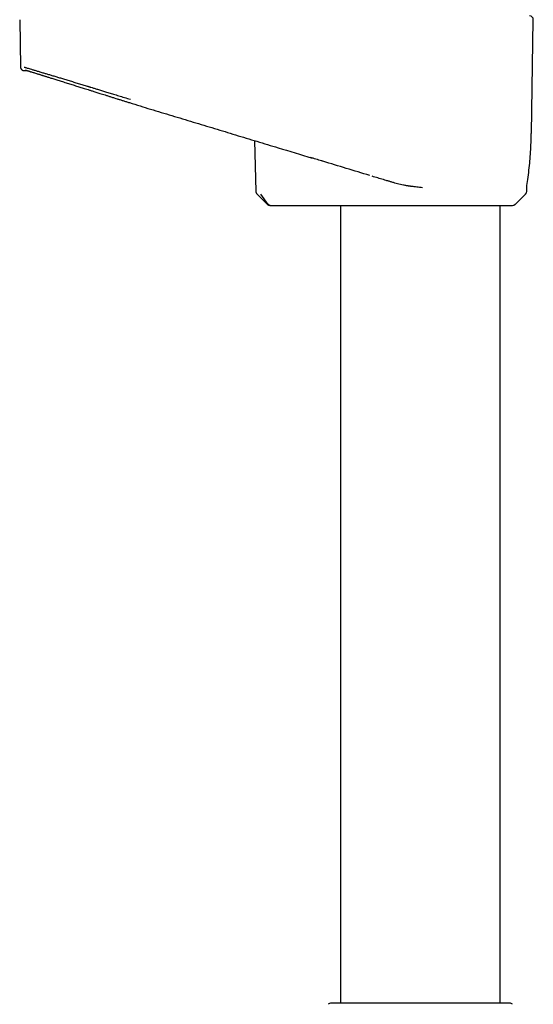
# Model space of a CAD drawing. Header units: millimetres. Extents: x 8 to 937, y 12 to 1913.
# Tile 21 of 25: x 814 to 885, y 1196 to 1331. Entities that reach past the tile are written whole.
import ezdxf

# ---------------------------------------------------------------- set-up
doc = ezdxf.new("R2010")
doc.units = ezdxf.units.MM

msp = doc.modelspace()

# ---------------------------------------------------------------- linework, layer by layer
at = {"color": 7, "linetype": 'Continuous', "lineweight": 30}
for p, q in [((814.36, 1331.11), (814.48, 1324.61)), ((884.58, 1315.49), (884.85, 1331.11)), ((815, 1324.12), (815.31, 1324.12)), ((815.37, 1324.12), (815.4, 1324.12)), ((846.6, 1314.51), (846.77, 1307.52)), ((854.23, 1312.2), (854.23, 1312.2)), ((846.91, 1307.19), (848.37, 1305.76)), ((846.93, 1307.18), (846.93, 1307.18)), ((848.48, 1305.76), (847.44, 1307.17)), ((882.35, 1305.76), (883.79, 1307.17)), ((883.94, 1308.07), (883.94, 1308.09)), ((883.94, 1307.52), (883.95, 1308.07)), ((848.74, 1305.62), (848.75, 1305.62)), ((848.75, 1305.62), (855.92, 1305.62)), ((858.41, 1305.62), (858.41, 1196.12)), ((880.31, 1196.12), (880.31, 1305.62)), ((881.59, 1196.12), (857.12, 1196.12))]:
    msp.add_line(p, q, dxfattribs=at)
for centre, radius, start, end in [((884.35, 1331.12), 0.5, 359, 90), ((883.44, 1307.53), 0.5, 314.5, 359), ((882, 1306.12), 0.5, 270, 314.5), ((857.12, 1195.52), 0.6, 90, 134.75), ((881.59, 1195.52), 0.6, 45.25, 90)]:
    msp.add_arc(centre, radius, start, end, dxfattribs=at)
for points, knots in [([(814.48, 1324.61), (814.48, 1324.58), (814.48, 1324.54), (814.5, 1324.47), (814.52, 1324.41), (814.55, 1324.36), (814.58, 1324.31), (814.61, 1324.28), (814.64, 1324.25), (814.66, 1324.23), (814.68, 1324.22), (814.68, 1324.21), (814.7, 1324.2), (814.72, 1324.19), (814.75, 1324.17), (814.77, 1324.16), (814.79, 1324.15), (814.81, 1324.15), (814.83, 1324.14), (814.84, 1324.14), (814.86, 1324.13), (814.87, 1324.13), (814.87, 1324.13), (814.88, 1324.13), (814.89, 1324.13), (814.89, 1324.13), (814.9, 1324.12), (814.91, 1324.12), (814.92, 1324.12), (814.93, 1324.12), (814.94, 1324.12), (814.95, 1324.12), (814.96, 1324.12), (814.97, 1324.12), (814.98, 1324.12), (814.98, 1324.12), (814.98, 1324.12)], [0, 0, 0, 0, 0.006732, 0.013055, 0.018845, 0.024005, 0.029795, 0.034341, 0.037919, 0.041549, 0.042629, 0.044891, 0.046847, 0.05544, 0.066489, 0.079483, 0.094856, 0.112633, 0.132827, 0.155449, 0.180506, 0.208004, 0.241074, 0.276168, 0.312156, 0.349037, 0.386809, 0.452949, 0.521658, 0.592936, 0.666782, 0.743198, 0.820749, 0.900779, 0.983287, 1, 1, 1, 1]), ([(814.98, 1324.61), (814.99, 1324.6), (815.01, 1324.59), (815.12, 1324.56), (815.28, 1324.51), (815.51, 1324.44), (815.8, 1324.35), (816.14, 1324.25), (816.55, 1324.13), (817.01, 1323.99), (817.43, 1323.87), (817.75, 1323.77), (817.97, 1323.71), (818.2, 1323.64), (818.43, 1323.57), (818.67, 1323.5), (818.92, 1323.42), (819.17, 1323.35), (819.52, 1323.24), (819.96, 1323.11), (820.53, 1322.93), (821.14, 1322.75), (821.76, 1322.56), (822.4, 1322.36), (823.01, 1322.18), (823.46, 1322.04), (823.71, 1321.97), (823.79, 1321.94), (823.87, 1321.92), (823.95, 1321.89), (824.03, 1321.87), (824.21, 1321.81), (824.51, 1321.72), (824.95, 1321.59), (825.45, 1321.43), (826, 1321.26), (826.61, 1321.08), (827.27, 1320.88), (827.98, 1320.66), (828.75, 1320.43), (829.28, 1320.27), (829.56, 1320.19)], [0, 0, 0, 0, 0.040151, 0.080541, 0.121184, 0.162091, 0.203275, 0.244746, 0.286516, 0.328597, 0.370998, 0.386986, 0.403021, 0.419104, 0.435235, 0.451415, 0.467644, 0.483923, 0.500252, 0.531667, 0.564215, 0.597899, 0.63272, 0.664305, 0.696774, 0.726077, 0.729966, 0.733866, 0.737778, 0.741701, 0.745637, 0.749584, 0.767994, 0.788837, 0.812114, 0.837822, 0.86596, 0.89596, 0.928301, 0.962982, 1, 1, 1, 1]), ([(814.98, 1324.12), (814.98, 1324.12), (814.98, 1324.12), (814.98, 1324.12), (814.98, 1324.12)], [0, 0, 0, 0, 0.952945, 1, 1, 1, 1]), ([(815, 1324.12), (815, 1324.12), (815.02, 1324.12), (815.08, 1324.12), (815.14, 1324.12), (815.2, 1324.12), (815.21, 1324.12)], [0, 0, 0, 0, 0.207412, 0.532426, 0.857441, 1, 1, 1, 1]), ([(815.2, 1324.12), (815.19, 1324.12), (815.15, 1324.12), (815.12, 1324.12), (815.1, 1324.12)], [0, 0, 0, 0, 0.190141, 1, 1, 1, 1]), ([(815.2, 1324.12), (815.2, 1324.12), (815.2, 1324.12), (815.21, 1324.12), (815.21, 1324.12), (815.22, 1324.12), (815.23, 1324.12), (815.23, 1324.12), (815.24, 1324.12), (815.25, 1324.12), (815.25, 1324.12)], [0, 0, 0, 0, 0.044504, 0.169295, 0.298926, 0.433396, 0.572707, 0.716859, 0.857206, 1, 1, 1, 1]), ([(815.22, 1324.19), (815.24, 1324.18), (815.26, 1324.17), (815.32, 1324.14), (815.39, 1324.12), (815.47, 1324.09), (815.55, 1324.07), (815.64, 1324.04), (815.73, 1324.01), (815.82, 1323.99), (815.94, 1323.95), (816.09, 1323.9), (816.3, 1323.84), (816.53, 1323.77), (816.75, 1323.7), (816.94, 1323.64), (817.11, 1323.59), (817.27, 1323.54), (817.43, 1323.49), (817.58, 1323.44), (817.73, 1323.39), (817.88, 1323.35), (818.05, 1323.29), (818.23, 1323.24), (818.44, 1323.17), (818.66, 1323.1), (818.91, 1323.03), (819.17, 1322.94), (819.46, 1322.85), (819.76, 1322.76), (820.07, 1322.66), (820.39, 1322.56), (820.72, 1322.46), (821.04, 1322.36), (821.36, 1322.26), (821.69, 1322.15), (822.01, 1322.05), (822.32, 1321.95), (822.63, 1321.86), (822.92, 1321.77), (823.23, 1321.67), (823.57, 1321.56), (823.93, 1321.45), (824.26, 1321.34), (824.55, 1321.25), (824.8, 1321.17), (825.08, 1321.09), (825.38, 1320.99), (825.72, 1320.89), (826.08, 1320.77), (826.48, 1320.65), (826.9, 1320.51), (827.32, 1320.38), (827.73, 1320.25), (828.13, 1320.13), (828.54, 1320), (828.98, 1319.86), (829.27, 1319.77), (829.42, 1319.72)], [0, 0, 0, 0, 0.023475, 0.045802, 0.06702, 0.087161, 0.106253, 0.124005, 0.140789, 0.156618, 0.17188, 0.198923, 0.225723, 0.252304, 0.27873, 0.295108, 0.310655, 0.325356, 0.339198, 0.352174, 0.364281, 0.376147, 0.388814, 0.402971, 0.418039, 0.434027, 0.450947, 0.468812, 0.487092, 0.506907, 0.526535, 0.54596, 0.565188, 0.584224, 0.602865, 0.620524, 0.63877, 0.65578, 0.671554, 0.686552, 0.702218, 0.719677, 0.738008, 0.75721, 0.768934, 0.781165, 0.794587, 0.809256, 0.825472, 0.842983, 0.86179, 0.881893, 0.903294, 0.921022, 0.939554, 0.958893, 0.97904, 1, 1, 1, 1]), ([(815.22, 1324.12), (815.22, 1324.12), (815.23, 1324.12), (815.25, 1324.12), (815.28, 1324.12), (815.31, 1324.12), (815.33, 1324.12), (815.34, 1324.12)], [0, 0, 0, 0, 0.110945, 0.368595, 0.629634, 0.894073, 1, 1, 1, 1]), ([(815.35, 1324.12), (815.35, 1324.12), (815.36, 1324.12), (815.38, 1324.12), (815.39, 1324.12), (815.39, 1324.12)], [0, 0, 0, 0, 0.093862, 0.837338, 1, 1, 1, 1]), ([(829.42, 1319.72), (830.39, 1319.42), (832.33, 1318.82), (835.25, 1317.95), (838.17, 1317.06), (841.08, 1316.18), (844, 1315.3), (846.91, 1314.41), (850.41, 1313.35), (852.94, 1312.59), (854.5, 1312.12)], [0, 0, 0, 0, 0.116409, 0.232594, 0.348794, 0.464995, 0.581195, 0.697393, 0.813591, 1, 1, 1, 1]), ([(884.55, 1314.57), (884.56, 1314.71), (884.57, 1315.02), (884.57, 1315.32), (884.57, 1315.49)], [0, 0, 0, 0, 0.464713, 1, 1, 1, 1]), ([(883.94, 1308.06), (884, 1308.44), (884.12, 1309.23), (884.26, 1310.45), (884.39, 1311.71), (884.48, 1312.97), (884.53, 1313.92), (884.55, 1314.45), (884.55, 1314.56)], [0, 0, 0, 0, 0.1737119, 0.367707, 0.561658, 0.7555409, 0.9493793, 1, 1, 1, 1]), ([(862.4, 1309.72), (860.26, 1310.37), (858.06, 1311.04), (855.34, 1311.86), (854.75, 1312.04), (854.23, 1312.2)], [0, 0, 0, 0, 0.785906, 0.80688, 1, 1, 1, 1]), ([(865.85, 1308.68), (865.72, 1308.72), (865.45, 1308.8), (865.06, 1308.92), (864.67, 1309.04), (864.27, 1309.15), (863.89, 1309.27), (863.5, 1309.39), (863.12, 1309.5), (862.87, 1309.58), (862.74, 1309.62)], [0, 0, 0, 0, 0.124059, 0.248118, 0.372546, 0.496973, 0.622535, 0.748098, 0.874049, 1, 1, 1, 1]), ([(869.65, 1308.04), (869.51, 1308.06), (869.24, 1308.09), (868.86, 1308.13), (868.53, 1308.17), (868.27, 1308.2), (868.07, 1308.23), (867.93, 1308.25), (867.8, 1308.26), (867.65, 1308.29), (867.39, 1308.33), (867.03, 1308.39), (866.61, 1308.48), (866.22, 1308.57), (865.97, 1308.64), (865.85, 1308.68)], [0, 0, 0, 0, 0.109406, 0.2073, 0.293679, 0.368545, 0.40971, 0.446326, 0.478394, 0.512309, 0.566713, 0.68381, 0.794989, 0.900348, 1, 1, 1, 1]), ([(846.78, 1307.53), (846.78, 1307.5), (846.79, 1307.43), (846.82, 1307.34), (846.87, 1307.25), (846.91, 1307.21), (846.93, 1307.18)], [0, 0, 0, 0, 0.247534, 0.499978, 0.752435, 1, 1, 1, 1]), ([(848.37, 1305.76), (848.39, 1305.75), (848.41, 1305.73), (848.46, 1305.69), (848.5, 1305.67), (848.55, 1305.65), (848.6, 1305.63), (848.65, 1305.63), (848.7, 1305.62), (848.73, 1305.62), (848.75, 1305.62)], [0, 0, 0, 0, 0.126968, 0.252535, 0.37833, 0.508272, 0.63989, 0.767789, 0.888088, 1, 1, 1, 1]), ([(848.37, 1305.76), (848.37, 1305.76), (848.37, 1305.76), (848.37, 1305.76), (848.37, 1305.76)], [0, 0, 0, 0, 0.6037091, 1, 1, 1, 1]), ([(848.75, 1305.62), (848.71, 1305.62), (848.66, 1305.63), (848.58, 1305.66), (848.52, 1305.71), (848.49, 1305.75), (848.48, 1305.76)], [0, 0, 0, 0, 0.311169, 0.581599, 0.811227, 1, 1, 1, 1]), ([(855.92, 1305.62), (855.99, 1305.62), (856.11, 1305.62), (856.29, 1305.62), (856.44, 1305.62), (856.58, 1305.62), (856.7, 1305.62), (856.81, 1305.62), (856.89, 1305.62), (856.93, 1305.62), (856.95, 1305.62)], [0, 0, 0, 0, 0.125673, 0.250341, 0.374664, 0.499307, 0.622576, 0.749596, 0.877951, 1, 1, 1, 1]), ([(856.95, 1305.62), (856.99, 1305.62), (857.08, 1305.62), (857.24, 1305.62), (857.39, 1305.62), (857.53, 1305.62), (857.63, 1305.62), (857.74, 1305.62), (857.86, 1305.62), (858.01, 1305.62), (858.21, 1305.62), (858.45, 1305.62), (858.71, 1305.62), (858.98, 1305.62), (859.28, 1305.62), (859.58, 1305.62), (859.93, 1305.62), (860.31, 1305.62), (860.74, 1305.62), (861.18, 1305.62), (861.64, 1305.62), (862.12, 1305.62), (862.59, 1305.62), (863.05, 1305.62), (863.49, 1305.62), (863.94, 1305.62), (864.4, 1305.62), (864.86, 1305.62), (865.34, 1305.62), (865.81, 1305.62), (866.28, 1305.62), (866.75, 1305.62), (867.21, 1305.62), (867.69, 1305.62), (868.16, 1305.62), (868.64, 1305.62), (869.15, 1305.62), (869.71, 1305.62), (870.31, 1305.62), (870.8, 1305.62), (871.18, 1305.62), (871.46, 1305.62), (871.74, 1305.62), (872.02, 1305.62), (872.36, 1305.62), (872.77, 1305.62), (873.24, 1305.62), (873.7, 1305.62), (874.15, 1305.62), (874.6, 1305.62), (875.04, 1305.62), (875.5, 1305.62), (875.98, 1305.62), (876.48, 1305.62), (876.96, 1305.62), (877.42, 1305.62), (877.87, 1305.62), (878.28, 1305.62), (878.65, 1305.62), (878.99, 1305.62), (879.31, 1305.62), (879.61, 1305.62), (879.9, 1305.62), (880.17, 1305.62), (880.41, 1305.62), (880.63, 1305.62), (880.81, 1305.62), (880.99, 1305.62), (881.15, 1305.62), (881.29, 1305.62), (881.43, 1305.62), (881.55, 1305.62), (881.66, 1305.62), (881.75, 1305.62), (881.84, 1305.62), (881.9, 1305.62), (881.95, 1305.62), (881.98, 1305.62), (882, 1305.62), (882, 1305.62), (882, 1305.62)], [0, 0, 0, 0, 0.016391, 0.03272, 0.049023, 0.056712, 0.064408, 0.072114, 0.079836, 0.087576, 0.10094, 0.114254, 0.127538, 0.140812, 0.154098, 0.167417, 0.180788, 0.196788, 0.212719, 0.228615, 0.244514, 0.260449, 0.276457, 0.289997, 0.303484, 0.31694, 0.330386, 0.343845, 0.357336, 0.370883, 0.383746, 0.396565, 0.409358, 0.422142, 0.434936, 0.44776, 0.46063, 0.476731, 0.492772, 0.508791, 0.516346, 0.523908, 0.53148, 0.539067, 0.546672, 0.559809, 0.572898, 0.585959, 0.599011, 0.612074, 0.625168, 0.638311, 0.654241, 0.670102, 0.68593, 0.701759, 0.717625, 0.733562, 0.747221, 0.760826, 0.7744, 0.787963, 0.801539, 0.815149, 0.828815, 0.840313, 0.851772, 0.863206, 0.874628, 0.886051, 0.897488, 0.908951, 0.920455, 0.932784, 0.945074, 0.95734, 0.969599, 0.981868, 0.994162, 1, 1, 1, 1])]:
    msp.add_open_spline(points, degree=3, knots=knots, dxfattribs=at)

doc.saveas('drawing.dxf')
